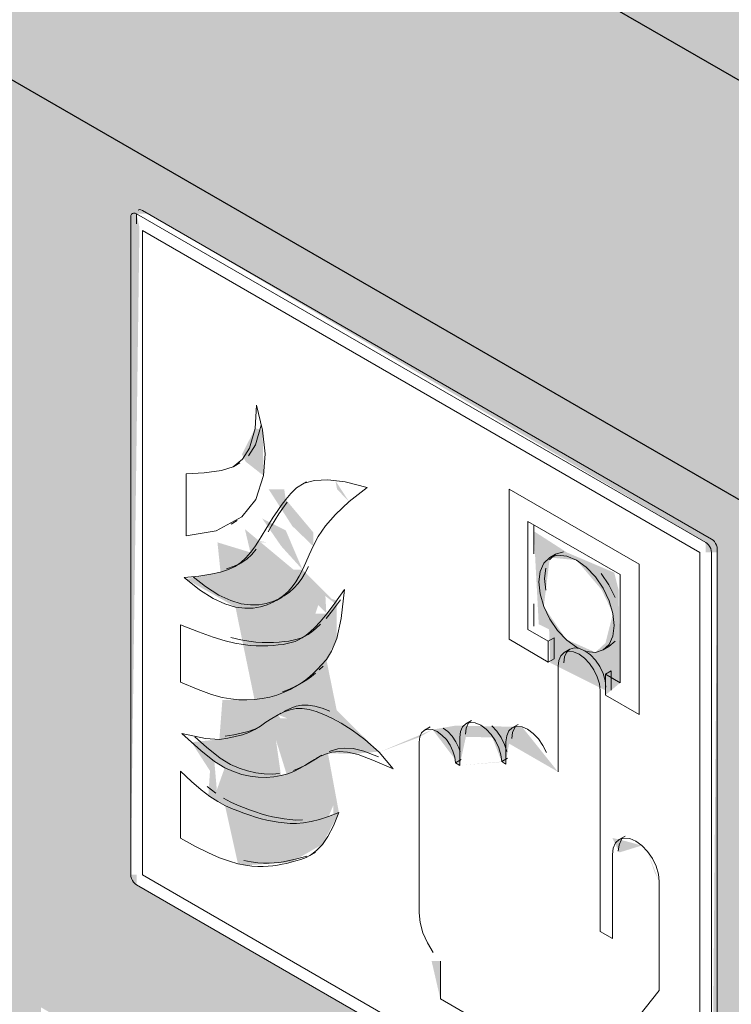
# Model space of a CAD drawing. Header units: millimetres. Extents: x 2807 to 348062, y -35711 to 43067.
# Tile 82 of 191: x 58555 to 58728, y -8283 to -8043. Entities that reach past the tile are written whole.
import ezdxf

# ---------------------------------------------------------------- set-up
doc = ezdxf.new("R2010")
doc.units = ezdxf.units.MM
for name, color, linetype, lineweight in [('A-WALL-PATT', 7, 'Continuous', 25), ('I-WALL', 7, 'Continuous', 18), ('Q-SPCQ', 7, 'Continuous', 13)]:
    doc.layers.add(name, color=color, linetype=linetype, lineweight=lineweight)

# ---------------------------------------------------------------- blocks, each defined once
blk = doc.blocks.new('NLRS_65_SE_WPB_pictogram handbrandmelder_saval - pictogram_saval_handbrandmelder-2354698-00 isometrie begane grond _plotview_')
at = {"layer": 'Q-SPCQ'}
for p, q in [((58581.66, -8091.36), (58581.66, -8251.5)), ((58721.66, -8170.56), (58583.07, -8090.54)), ((58583.07, -8092.99), (58583.07, -8090.54)), ((58584.49, -8089.73), (58723.08, -8169.74)), ((58584.49, -8251.5), (58584.49, -8094.63)), ((58584.49, -8094.63), (58720.25, -8173.01)), ((58720.25, -8173.01), (58584.49, -8094.63)), ((58584.49, -8094.63), (58584.49, -8251.5)), ((58612, -8146.83), (58613.39, -8141.98)), ((58613.39, -8141.98), (58612, -8146.83)), ((58610.31, -8149.51), (58612, -8146.83)), ((58612, -8146.83), (58610.31, -8149.51)), ((58606.8, -8152.05), (58608.21, -8151.23)), ((58595.18, -8153.89), (58595.18, -8168.99)), ((58595.18, -8168.99), (58595.18, -8153.89)), ((58624.47, -8155.8), (58623.06, -8156.62)), ((58673.78, -8157.63), (58673.78, -8194.17)), ((58705.42, -8175.9), (58673.78, -8157.63)), ((58673.78, -8194.17), (58673.78, -8157.63)), ((58673.78, -8157.63), (58705.42, -8175.9)), ((58606.12, -8166.09), (58607.54, -8165.27)), ((58678.38, -8191.75), (58678.38, -8165.44)), ((58678.38, -8165.44), (58700.87, -8178.42)), ((58700.87, -8178.42), (58678.38, -8165.44)), ((58678.38, -8165.44), (58678.38, -8191.75)), ((58679.8, -8166.25), (58679.8, -8173.38)), ((58679.8, -8173.38), (58679.8, -8166.25)), ((58685.12, -8173.43), (58683.7, -8174.24)), ((58720.25, -8173.01), (58720.25, -8329.89)), ((58720.25, -8329.89), (58720.25, -8173.01)), ((58723.08, -8333.15), (58723.08, -8173.01)), ((58724.49, -8172.19), (58724.49, -8332.34)), ((58606.99, -8176.46), (58608.4, -8175.64)), ((58705.42, -8212.45), (58705.42, -8175.9)), ((58705.42, -8175.9), (58705.42, -8212.45)), ((58682.43, -8179.38), (58682.74, -8176.81)), ((58682.74, -8176.81), (58682.43, -8179.38)), ((58682.72, -8182.22), (58682.43, -8179.38)), ((58682.43, -8179.38), (58682.72, -8182.22)), ((58700.87, -8178.42), (58700.87, -8204.73)), ((58700.87, -8204.73), (58700.87, -8178.42)), ((58617.13, -8184.69), (58618.54, -8183.87)), ((58679.8, -8185.53), (58679.8, -8190.93)), ((58679.8, -8190.93), (58679.8, -8185.53)), ((58593.76, -8190.62), (58593.76, -8204.57)), ((58593.76, -8204.57), (58593.76, -8190.62)), ((58683.34, -8194.61), (58678.38, -8191.75)), ((58678.38, -8191.75), (58683.34, -8194.61)), ((58623.1, -8193.98), (58624.52, -8193.16)), ((58673.78, -8194.17), (58683.34, -8199.7)), ((58683.34, -8199.7), (58673.78, -8194.17)), ((58683.34, -8194.61), (58684.76, -8193.79)), ((58683.34, -8194.61), (58684.76, -8193.79)), ((58683.34, -8199.7), (58683.34, -8194.61)), ((58683.34, -8194.61), (58683.34, -8199.7)), ((58684.76, -8193.79), (58684.76, -8198.88)), ((58684.76, -8198.88), (58684.76, -8193.79)), ((58699.58, -8194.59), (58698.11, -8195.94)), ((58698.11, -8195.94), (58699.58, -8194.59)), ((58688.61, -8196.58), (58687.2, -8197.4)), ((58696.7, -8196.76), (58698.11, -8195.94)), ((58683.34, -8199.7), (58684.76, -8198.88)), ((58683.34, -8199.7), (58684.76, -8198.88)), ((58628.49, -8200.67), (58627.56, -8201.6)), ((58627.56, -8201.6), (58628.49, -8200.67)), ((58685.7, -8200.72), (58685.7, -8226.44)), ((58685.7, -8226.44), (58685.7, -8200.72)), ((58697.26, -8202.64), (58698.68, -8201.83)), ((58697.26, -8202.64), (58698.68, -8201.83)), ((58698.68, -8206.55), (58698.68, -8201.83)), ((58698.68, -8201.83), (58698.68, -8206.55)), ((58700.87, -8204.73), (58697.26, -8202.64)), ((58697.26, -8202.64), (58697.26, -8207.73)), ((58697.26, -8207.73), (58697.26, -8202.64)), ((58697.26, -8202.64), (58700.87, -8204.73)), ((58621.75, -8205.69), (58623.16, -8204.87)), ((58695.96, -8265.32), (58695.96, -8206.65)), ((58695.96, -8206.65), (58695.96, -8265.32)), ((58697.26, -8207.73), (58705.42, -8212.45)), ((58705.42, -8212.45), (58697.26, -8207.73)), ((58618.18, -8212.18), (58616.77, -8213)), ((58664.67, -8213.93), (58663.26, -8214.75)), ((58611.89, -8216.15), (58613.3, -8215.34)), ((58654.6, -8215.51), (58653.19, -8216.33)), ((58675.99, -8214.89), (58674.57, -8215.7)), ((58661.76, -8218.05), (58661.76, -8224.88)), ((58661.76, -8224.88), (58661.76, -8218.05)), ((58673.03, -8219.12), (58673.03, -8224.56)), ((58673.03, -8224.56), (58673.03, -8219.12)), ((58651.9, -8219.18), (58651.9, -8260.75)), ((58651.9, -8260.75), (58651.9, -8219.18)), ((58628.19, -8222.4), (58626.78, -8223.22)), ((58660.71, -8224.27), (58662.12, -8223.45)), ((58660.71, -8224.27), (58662.12, -8223.45)), ((58671.98, -8223.95), (58673.39, -8223.13)), ((58671.98, -8223.95), (58673.39, -8223.13)), ((58673.03, -8224.56), (58671.98, -8223.95)), ((58671.98, -8223.95), (58673.03, -8224.56)), ((58593.76, -8226.25), (58593.76, -8242.58)), ((58593.76, -8242.58), (58593.76, -8226.25)), ((58623.36, -8225.33), (58624.77, -8224.51)), ((58661.76, -8224.88), (58660.71, -8224.27)), ((58660.71, -8224.27), (58661.76, -8224.88)), ((58600.24, -8230.02), (58602.37, -8231.62)), ((58602.37, -8231.62), (58600.24, -8230.02)), ((58702.04, -8242.09), (58700.63, -8242.91)), ((58625.23, -8246.83), (58626.65, -8246.01)), ((58698.96, -8246.59), (58698.96, -8267.06)), ((58698.96, -8267.06), (58698.96, -8246.59)), ((58720.25, -8329.89), (58584.49, -8251.5)), ((58584.49, -8251.5), (58720.25, -8329.89)), ((58583.07, -8253.95), (58721.66, -8333.97)), ((58710.33, -8279.69), (58710.33, -8253.15)), ((58710.33, -8253.15), (58710.33, -8279.69)), ((58698.96, -8267.06), (58695.96, -8265.32)), ((58695.96, -8265.32), (58698.96, -8267.06)), ((58657.05, -8272.52), (58657.05, -8281.71)), ((58657.05, -8281.71), (58657.05, -8272.52)), ((58657.05, -8281.71), (58697.24, -8304.92)), ((58697.24, -8304.92), (58657.05, -8281.71))]:
    blk.add_line(p, q, dxfattribs=at)
for points in [[(58583.49, -8089.63, 0), (58583.78, -8089.54, 0), (58584.12, -8089.57, 0), (58584.49, -8089.73, 0)], [(58583.07, -8090.54, 0), (58582.71, -8090.39, 0), (58582.36, -8090.36, 0), (58582.07, -8090.45, 0), (58581.85, -8090.65, 0), (58581.71, -8090.97, 0), (58581.66, -8091.36, 0)], [(58612.27, -8137.11, 0), (58611.97, -8142.8, 0), (58610.59, -8147.64, 0)], [(58610.59, -8147.64, 0), (58611.97, -8142.8, 0), (58612.27, -8137.11, 0)], [(58613.99, -8154.31, 0), (58614.36, -8149.02, 0), (58613.77, -8143.21, 0), (58612.27, -8137.11, 0)], [(58612.27, -8137.11, 0), (58613.77, -8143.21, 0), (58614.36, -8149.02, 0), (58613.99, -8154.31, 0)], [(58610.59, -8147.64, 0), (58608.9, -8150.32, 0), (58606.59, -8152.16, 0), (58603.77, -8153.09, 0)], [(58603.77, -8153.09, 0), (58606.59, -8152.16, 0), (58608.9, -8150.32, 0), (58610.59, -8147.64, 0)], [(58603.77, -8153.09, 0), (58599.52, -8153.6, 0), (58595.18, -8153.89, 0)], [(58595.18, -8153.89, 0), (58599.52, -8153.6, 0), (58603.77, -8153.09, 0)], [(58608.73, -8164.31, 0), (58612.1, -8160.14, 0), (58613.99, -8154.31, 0)], [(58613.99, -8154.31, 0), (58612.1, -8160.14, 0), (58608.73, -8164.31, 0)], [(58639.24, -8157.23, 0), (58633.87, -8155.84, 0), (58629.65, -8155.3, 0), (58626.39, -8155.47, 0), (58623.92, -8156.18, 0), (58622.05, -8157.3, 0), (58620.61, -8158.66, 0), (58619.4, -8160.12, 0), (58618.31, -8161.58, 0), (58617.3, -8163.03, 0), (58616.34, -8164.46, 0), (58615.44, -8165.9, 0), (58614.55, -8167.34, 0), (58613.67, -8168.78, 0), (58612.78, -8170.23, 0), (58611.84, -8171.65, 0), (58610.83, -8173.02, 0), (58609.72, -8174.29, 0), (58608.48, -8175.44, 0), (58607.07, -8176.41, 0), (58605.46, -8177.2, 0), (58603.53, -8177.83, 0), (58601.16, -8178.34, 0), (58598.25, -8178.76, 0), (58594.67, -8179.12, 0)], [(58594.67, -8179.12, 0), (58598.25, -8178.76, 0), (58601.16, -8178.34, 0), (58603.53, -8177.83, 0), (58605.46, -8177.2, 0), (58607.07, -8176.41, 0), (58608.48, -8175.44, 0), (58609.72, -8174.29, 0), (58610.83, -8173.02, 0), (58611.84, -8171.65, 0), (58612.78, -8170.23, 0), (58613.67, -8168.78, 0), (58614.55, -8167.34, 0), (58615.44, -8165.9, 0), (58616.34, -8164.46, 0), (58617.3, -8163.03, 0), (58618.31, -8161.58, 0), (58619.4, -8160.12, 0), (58620.61, -8158.66, 0), (58622.05, -8157.3, 0), (58623.92, -8156.18, 0), (58626.39, -8155.47, 0), (58629.65, -8155.3, 0), (58633.87, -8155.84, 0), (58639.24, -8157.23, 0)], [(58594.67, -8179.12, 0), (58598.42, -8182.14, 0), (58601.71, -8184.23, 0), (58604.61, -8185.56, 0), (58607.16, -8186.3, 0), (58609.43, -8186.62, 0), (58611.44, -8186.59, 0), (58613.23, -8186.29, 0), (58614.84, -8185.78, 0), (58616.31, -8185.13, 0), (58617.65, -8184.38, 0), (58618.87, -8183.51, 0), (58619.98, -8182.52, 0), (58620.98, -8181.4, 0), (58621.88, -8180.16, 0), (58622.71, -8178.77, 0), (58623.5, -8177.22, 0), (58624.3, -8175.5, 0), (58625.14, -8173.59, 0), (58626.09, -8171.48, 0), (58627.33, -8169.15, 0), (58629.06, -8166.57, 0), (58631.49, -8163.74, 0), (58634.81, -8160.63, 0), (58639.24, -8157.23, 0)], [(58639.24, -8157.23, 0), (58634.81, -8160.63, 0), (58631.49, -8163.74, 0), (58629.06, -8166.57, 0), (58627.33, -8169.15, 0), (58626.09, -8171.48, 0), (58625.14, -8173.59, 0), (58624.3, -8175.5, 0), (58623.5, -8177.22, 0), (58622.71, -8178.77, 0), (58621.88, -8180.16, 0), (58620.98, -8181.4, 0), (58619.98, -8182.52, 0), (58618.87, -8183.51, 0), (58617.65, -8184.38, 0), (58616.31, -8185.13, 0), (58614.84, -8185.78, 0), (58613.23, -8186.29, 0), (58611.44, -8186.59, 0), (58609.43, -8186.62, 0), (58607.16, -8186.3, 0), (58604.61, -8185.56, 0), (58601.71, -8184.23, 0), (58598.42, -8182.14, 0), (58594.67, -8179.12, 0)], [(58615.09, -8167.96, 0), (58615.97, -8166.52, 0), (58616.85, -8165.08, 0), (58617.76, -8163.65, 0), (58618.71, -8162.21, 0), (58619.72, -8160.76, 0)], [(58619.72, -8160.76, 0), (58618.71, -8162.21, 0), (58617.76, -8163.65, 0), (58616.85, -8165.08, 0), (58615.97, -8166.52, 0), (58615.09, -8167.96, 0)], [(58595.18, -8168.99, 0), (58602.49, -8167.75, 0), (58608.73, -8164.31, 0)], [(58608.73, -8164.31, 0), (58602.49, -8167.75, 0), (58595.18, -8168.99, 0)], [(58723.08, -8173.01, 0), (58723.03, -8172.56, 0), (58722.89, -8172.08, 0), (58722.66, -8171.62, 0), (58722.37, -8171.19, 0), (58722.03, -8170.83, 0), (58721.66, -8170.56, 0)], [(58723.08, -8169.74, 0), (58723.44, -8170.01, 0), (58723.78, -8170.37, 0), (58724.08, -8170.8, 0), (58724.3, -8171.27, 0), (58724.44, -8171.74, 0), (58724.49, -8172.19, 0)], [(58604.94, -8177.01, 0), (58606.87, -8176.38, 0), (58608.49, -8175.59, 0), (58609.89, -8174.62, 0), (58611.13, -8173.48, 0), (58612.24, -8172.21, 0)], [(58612.24, -8172.21, 0), (58611.13, -8173.48, 0), (58609.89, -8174.62, 0), (58608.49, -8175.59, 0), (58606.87, -8176.38, 0), (58604.94, -8177.01, 0)], [(58683.66, -8174.78, 0), (58685.12, -8173.43, 0), (58687.02, -8172.84, 0)], [(58687.02, -8172.84, 0), (58685.12, -8173.43, 0), (58683.66, -8174.78, 0)], [(58699.39, -8190.81, 0), (58699.08, -8187.88, 0), (58698.16, -8184.79, 0), (58696.7, -8181.75, 0), (58694.8, -8178.96, 0), (58692.58, -8176.62, 0), (58690.2, -8174.89, 0), (58687.82, -8173.88, 0), (58685.61, -8173.66, 0), (58683.7, -8174.24, 0), (58682.24, -8175.6, 0), (58681.32, -8177.63, 0), (58681.01, -8180.19, 0)], [(58681.01, -8180.19, 0), (58681.32, -8177.63, 0), (58682.24, -8175.6, 0), (58683.7, -8174.24, 0), (58685.61, -8173.66, 0), (58687.82, -8173.88, 0), (58690.2, -8174.89, 0), (58692.58, -8176.62, 0), (58694.8, -8178.96, 0), (58696.7, -8181.75, 0), (58698.16, -8184.79, 0), (58699.08, -8187.88, 0), (58699.39, -8190.81, 0)], [(58624.92, -8176.4, 0), (58624.12, -8177.95, 0), (58623.29, -8179.34, 0), (58622.39, -8180.59, 0), (58621.39, -8181.7, 0), (58620.29, -8182.69, 0), (58619.06, -8183.56, 0), (58617.72, -8184.31, 0), (58616.25, -8184.96, 0), (58614.64, -8185.47, 0), (58612.85, -8185.77, 0), (58610.84, -8185.8, 0), (58608.58, -8185.49, 0), (58606.02, -8184.74, 0), (58603.13, -8183.41, 0), (58599.83, -8181.32, 0), (58596.86, -8178.98, 0)], [(58596.86, -8178.98, 0), (58599.83, -8181.32, 0), (58603.13, -8183.41, 0), (58606.02, -8184.74, 0), (58608.58, -8185.49, 0), (58610.84, -8185.8, 0), (58612.85, -8185.77, 0), (58614.64, -8185.47, 0), (58616.25, -8184.96, 0), (58617.72, -8184.31, 0), (58619.06, -8183.56, 0), (58620.29, -8182.69, 0), (58621.39, -8181.7, 0), (58622.39, -8180.59, 0), (58623.29, -8179.34, 0), (58624.12, -8177.95, 0), (58624.92, -8176.4, 0)], [(58696.21, -8178.15, 0), (58698.11, -8180.93, 0), (58699.58, -8183.97, 0)], [(58699.58, -8183.97, 0), (58698.11, -8180.93, 0), (58696.21, -8178.15, 0)], [(58681.01, -8180.19, 0), (58681.32, -8183.12, 0), (58682.24, -8186.21, 0), (58683.7, -8189.25, 0), (58685.61, -8192.04, 0), (58687.82, -8194.38, 0), (58690.2, -8196.11, 0), (58692.58, -8197.13, 0), (58694.8, -8197.34, 0), (58696.7, -8196.76, 0), (58698.16, -8195.4, 0), (58699.08, -8193.37, 0), (58699.39, -8190.81, 0)], [(58699.39, -8190.81, 0), (58699.08, -8193.37, 0), (58698.16, -8195.4, 0), (58696.7, -8196.76, 0), (58694.8, -8197.34, 0), (58692.58, -8197.13, 0), (58690.2, -8196.11, 0), (58687.82, -8194.38, 0), (58685.61, -8192.04, 0), (58683.7, -8189.25, 0), (58682.24, -8186.21, 0), (58681.32, -8183.12, 0), (58681.01, -8180.19, 0)], [(58593.76, -8204.57, 0), (58598.06, -8206.37, 0), (58601.34, -8207.57, 0), (58603.89, -8208.3, 0), (58606.01, -8208.7, 0), (58607.96, -8208.89, 0), (58609.89, -8208.93, 0), (58611.8, -8208.84, 0), (58613.67, -8208.61, 0), (58615.49, -8208.24, 0), (58617.23, -8207.74, 0), (58618.89, -8207.11, 0), (58620.44, -8206.39, 0), (58621.87, -8205.61, 0), (58623.15, -8204.82, 0), (58624.27, -8204.03, 0), (58625.24, -8203.24, 0), (58626.15, -8202.41, 0), (58627.08, -8201.48, 0), (58628.11, -8200.41, 0), (58629.29, -8199.07, 0), (58630.57, -8197.09, 0), (58631.81, -8193.93, 0), (58632.91, -8189.1, 0), (58633.74, -8182.07, 0)], [(58633.74, -8182.07, 0), (58631.35, -8185.39, 0), (58629.4, -8187.95, 0), (58627.79, -8189.88, 0), (58626.47, -8191.31, 0), (58625.35, -8192.36, 0), (58624.36, -8193.15, 0), (58623.44, -8193.77, 0), (58622.55, -8194.27, 0), (58621.67, -8194.67, 0), (58620.76, -8194.97, 0), (58619.79, -8195.21, 0), (58618.74, -8195.4, 0), (58617.59, -8195.55, 0), (58616.36, -8195.66, 0), (58615.05, -8195.72, 0), (58613.67, -8195.75, 0), (58612.23, -8195.73, 0), (58610.71, -8195.66, 0), (58609.03, -8195.47, 0), (58607.04, -8195.11, 0), (58604.65, -8194.51, 0), (58601.72, -8193.61, 0), (58598.13, -8192.33, 0), (58593.76, -8190.62, 0)], [(58593.76, -8190.62, 0), (58598.13, -8192.33, 0), (58601.72, -8193.61, 0), (58604.65, -8194.51, 0), (58607.04, -8195.11, 0), (58609.03, -8195.47, 0), (58610.71, -8195.66, 0), (58612.23, -8195.73, 0), (58613.67, -8195.75, 0), (58615.05, -8195.72, 0), (58616.36, -8195.66, 0), (58617.59, -8195.55, 0), (58618.74, -8195.4, 0), (58619.79, -8195.21, 0), (58620.76, -8194.97, 0), (58621.67, -8194.67, 0), (58622.55, -8194.27, 0), (58623.44, -8193.77, 0), (58624.36, -8193.15, 0), (58625.35, -8192.36, 0), (58626.47, -8191.31, 0), (58627.79, -8189.88, 0), (58629.4, -8187.95, 0), (58631.35, -8185.39, 0), (58633.74, -8182.07, 0)], [(58633.74, -8182.07, 0), (58632.91, -8189.1, 0), (58631.81, -8193.93, 0), (58630.57, -8197.09, 0), (58629.29, -8199.07, 0), (58628.11, -8200.41, 0), (58627.08, -8201.48, 0), (58626.15, -8202.41, 0), (58625.24, -8203.24, 0), (58624.27, -8204.03, 0), (58623.15, -8204.82, 0), (58621.87, -8205.61, 0), (58620.44, -8206.39, 0), (58618.89, -8207.11, 0), (58617.23, -8207.74, 0), (58615.49, -8208.24, 0), (58613.67, -8208.61, 0), (58611.8, -8208.84, 0), (58609.89, -8208.93, 0), (58607.96, -8208.89, 0), (58606.01, -8208.7, 0), (58603.89, -8208.3, 0), (58601.34, -8207.57, 0), (58598.06, -8206.37, 0), (58593.76, -8204.57, 0)], [(58629.21, -8189.07, 0), (58630.81, -8187.13, 0), (58632.77, -8184.57, 0)], [(58632.77, -8184.57, 0), (58630.81, -8187.13, 0), (58629.21, -8189.07, 0)], [(58606.06, -8193.7, 0), (58608.46, -8194.3, 0), (58610.44, -8194.65, 0), (58612.13, -8194.84, 0), (58613.64, -8194.91, 0), (58615.08, -8194.93, 0), (58616.46, -8194.91, 0), (58617.77, -8194.84, 0), (58619.01, -8194.73, 0), (58620.15, -8194.58, 0), (58621.21, -8194.39, 0), (58622.17, -8194.15, 0), (58623.08, -8193.85, 0), (58623.97, -8193.46, 0), (58624.86, -8192.96, 0), (58625.78, -8192.33, 0), (58626.77, -8191.54, 0), (58627.88, -8190.49, 0)], [(58627.88, -8190.49, 0), (58626.77, -8191.54, 0), (58625.78, -8192.33, 0), (58624.86, -8192.96, 0), (58623.97, -8193.46, 0), (58623.08, -8193.85, 0), (58622.17, -8194.15, 0), (58621.21, -8194.39, 0), (58620.15, -8194.58, 0), (58619.01, -8194.73, 0), (58617.77, -8194.84, 0), (58616.46, -8194.91, 0), (58615.08, -8194.93, 0), (58613.64, -8194.91, 0), (58612.13, -8194.84, 0), (58610.44, -8194.65, 0), (58608.46, -8194.3, 0), (58606.06, -8193.7, 0)], [(58695.96, -8206.65, 0), (58695.79, -8205.01, 0), (58695.27, -8203.29, 0), (58694.46, -8201.59, 0), (58693.39, -8200.03, 0), (58692.16, -8198.73, 0), (58690.83, -8197.76, 0), (58689.5, -8197.19, 0), (58688.26, -8197.07, 0), (58687.2, -8197.4, 0), (58686.38, -8198.16, 0), (58685.87, -8199.29, 0), (58685.7, -8200.72, 0)], [(58685.7, -8200.72, 0), (58685.87, -8199.29, 0), (58686.38, -8198.16, 0), (58687.2, -8197.4, 0), (58688.26, -8197.07, 0), (58689.5, -8197.19, 0), (58690.83, -8197.76, 0), (58692.16, -8198.73, 0), (58693.39, -8200.03, 0), (58694.46, -8201.59, 0), (58695.27, -8203.29, 0), (58695.79, -8205.01, 0), (58695.96, -8206.65, 0)], [(58687.11, -8199.91, 0), (58687.28, -8198.47, 0), (58687.8, -8197.34, 0), (58688.61, -8196.58, 0), (58689.68, -8196.25, 0), (58690.91, -8196.38, 0)], [(58690.91, -8196.38, 0), (58689.68, -8196.25, 0), (58688.61, -8196.58, 0), (58687.8, -8197.34, 0), (58687.28, -8198.47, 0), (58687.11, -8199.91, 0)], [(58692.24, -8196.94, 0), (58693.57, -8197.91, 0), (58694.81, -8199.22, 0), (58695.87, -8200.77, 0), (58696.69, -8202.47, 0), (58697.2, -8204.2, 0), (58697.37, -8205.83, 0)], [(58697.37, -8205.83, 0), (58697.2, -8204.2, 0), (58696.69, -8202.47, 0), (58695.87, -8200.77, 0), (58694.81, -8199.22, 0), (58693.57, -8197.91, 0), (58692.24, -8196.94, 0)], [(58626.65, -8202.42, 0), (58625.68, -8203.21, 0), (58624.57, -8204, 0), (58623.29, -8204.8, 0), (58621.86, -8205.57, 0), (58620.31, -8206.29, 0), (58618.65, -8206.92, 0)], [(58618.65, -8206.92, 0), (58620.31, -8206.29, 0), (58621.86, -8205.57, 0), (58623.29, -8204.8, 0), (58624.57, -8204, 0), (58625.68, -8203.21, 0), (58626.65, -8202.42, 0)], [(58645.56, -8225.72, 0), (58642.14, -8221.67, 0), (58638.7, -8218.6, 0), (58635.54, -8216.31, 0), (58632.88, -8214.61, 0), (58630.65, -8213.36, 0), (58628.69, -8212.45, 0), (58626.84, -8211.75, 0), (58625.07, -8211.25, 0), (58623.43, -8210.99, 0), (58621.93, -8211.01, 0), (58620.51, -8211.3, 0), (58619.06, -8211.82, 0), (58617.55, -8212.56, 0), (58616.03, -8213.43, 0), (58614.59, -8214.37, 0), (58613.24, -8215.29, 0), (58611.9, -8216.15, 0), (58610.45, -8216.87, 0), (58608.84, -8217.42, 0), (58607.11, -8217.87, 0), (58605.34, -8218.27, 0), (58603.24, -8218.54, 0), (58599.83, -8218.28, 0), (58594.11, -8217.1, 0)], [(58594.11, -8217.1, 0), (58599.83, -8218.28, 0), (58603.24, -8218.54, 0), (58605.34, -8218.27, 0), (58607.11, -8217.87, 0), (58608.84, -8217.42, 0), (58610.45, -8216.87, 0), (58611.9, -8216.15, 0), (58613.24, -8215.29, 0), (58614.59, -8214.37, 0), (58616.03, -8213.43, 0), (58617.55, -8212.56, 0), (58619.06, -8211.82, 0), (58620.51, -8211.3, 0), (58621.93, -8211.01, 0), (58623.43, -8210.99, 0), (58625.07, -8211.25, 0), (58626.84, -8211.75, 0), (58628.69, -8212.45, 0), (58630.65, -8213.36, 0), (58632.88, -8214.61, 0), (58635.54, -8216.31, 0), (58638.7, -8218.6, 0), (58642.14, -8221.67, 0), (58645.56, -8225.72, 0)], [(58618.96, -8211.74, 0), (58620.48, -8211.01, 0), (58621.92, -8210.48, 0), (58623.34, -8210.19, 0), (58624.84, -8210.18, 0), (58626.49, -8210.43, 0), (58628.26, -8210.93, 0), (58630.11, -8211.63, 0)], [(58630.11, -8211.63, 0), (58628.26, -8210.93, 0), (58626.49, -8210.43, 0), (58624.84, -8210.18, 0), (58623.34, -8210.19, 0), (58621.92, -8210.48, 0), (58620.48, -8211.01, 0), (58618.96, -8211.74, 0)], [(58604.65, -8217.72, 0), (58606.76, -8217.45, 0), (58608.53, -8217.05, 0), (58610.25, -8216.61, 0), (58611.86, -8216.05, 0), (58613.3, -8215.34, 0)], [(58613.3, -8215.34, 0), (58611.86, -8216.05, 0), (58610.25, -8216.61, 0), (58608.53, -8217.05, 0), (58606.76, -8217.45, 0), (58604.65, -8217.72, 0)], [(58660.71, -8224.27, 0), (58660.56, -8222.87, 0), (58660.12, -8221.38, 0), (58659.42, -8219.93, 0), (58658.51, -8218.59, 0), (58657.44, -8217.47, 0), (58656.3, -8216.64, 0), (58655.16, -8216.15, 0), (58654.1, -8216.05, 0), (58653.19, -8216.33, 0), (58652.49, -8216.98, 0), (58652.05, -8217.95, 0), (58651.9, -8219.18, 0)], [(58651.9, -8219.18, 0), (58652.05, -8217.95, 0), (58652.49, -8216.98, 0), (58653.19, -8216.33, 0), (58654.1, -8216.05, 0), (58655.16, -8216.15, 0), (58656.3, -8216.64, 0), (58657.44, -8217.47, 0), (58658.51, -8218.59, 0), (58659.42, -8219.93, 0), (58660.12, -8221.38, 0), (58660.56, -8222.87, 0), (58660.71, -8224.27, 0)], [(58657.72, -8215.82, 0), (58658.86, -8216.65, 0), (58659.92, -8217.77, 0), (58660.83, -8219.11, 0), (58661.53, -8220.57, 0), (58661.85, -8221.53, 0)], [(58661.85, -8221.53, 0), (58661.53, -8220.57, 0), (58660.83, -8219.11, 0), (58659.92, -8217.77, 0), (58658.86, -8216.65, 0), (58657.72, -8215.82, 0)], [(58671.98, -8223.95, 0), (58671.8, -8222.32, 0), (58671.29, -8220.61, 0), (58670.48, -8218.92, 0), (58669.42, -8217.37, 0), (58668.19, -8216.07, 0), (58666.87, -8215.1, 0), (58665.55, -8214.54, 0), (58664.31, -8214.42, 0), (58663.26, -8214.75, 0), (58662.44, -8215.5, 0), (58661.93, -8216.63, 0), (58661.76, -8218.05, 0)], [(58661.76, -8218.05, 0), (58661.93, -8216.63, 0), (58662.44, -8215.5, 0), (58663.26, -8214.75, 0), (58664.31, -8214.42, 0), (58665.55, -8214.54, 0), (58666.87, -8215.1, 0), (58668.19, -8216.07, 0), (58669.42, -8217.37, 0), (58670.48, -8218.92, 0), (58671.29, -8220.61, 0), (58671.8, -8222.32, 0), (58671.98, -8223.95, 0)], [(58663.17, -8217.24, 0), (58663.35, -8215.81, 0), (58663.86, -8214.68, 0)], [(58663.86, -8214.68, 0), (58663.35, -8215.81, 0), (58663.17, -8217.24, 0)], [(58669.6, -8215.25, 0), (58670.84, -8216.55, 0), (58671.89, -8218.1, 0), (58672.71, -8219.79, 0), (58673.22, -8221.51, 0)], [(58673.22, -8221.51, 0), (58672.71, -8219.79, 0), (58671.89, -8218.1, 0), (58670.84, -8216.55, 0), (58669.6, -8215.25, 0)], [(58682.88, -8221.76, 0), (58682.04, -8220.02, 0), (58680.95, -8218.42, 0), (58679.68, -8217.07, 0), (58678.31, -8216.07, 0), (58676.94, -8215.49, 0), (58675.67, -8215.37, 0), (58674.57, -8215.7, 0), (58673.73, -8216.48, 0), (58673.21, -8217.65, 0), (58673.03, -8219.12, 0)], [(58673.03, -8219.12, 0), (58673.21, -8217.65, 0), (58673.73, -8216.48, 0), (58674.57, -8215.7, 0), (58675.67, -8215.37, 0), (58676.94, -8215.49, 0), (58678.31, -8216.07, 0), (58679.68, -8217.07, 0), (58680.95, -8218.42, 0), (58682.04, -8220.02, 0), (58682.88, -8221.76, 0)], [(58674.44, -8218.31, 0), (58674.62, -8216.83, 0), (58675.15, -8215.67, 0)], [(58675.15, -8215.67, 0), (58674.62, -8216.83, 0), (58674.44, -8218.31, 0)], [(58594.11, -8217.1, 0), (58598.69, -8221.25, 0), (58602.02, -8223.89, 0), (58604.54, -8225.46, 0), (58606.66, -8226.39, 0), (58608.71, -8227.05, 0), (58610.74, -8227.5, 0), (58612.72, -8227.75, 0), (58614.65, -8227.81, 0), (58616.5, -8227.67, 0), (58618.25, -8227.35, 0), (58619.89, -8226.89, 0), (58621.4, -8226.32, 0), (58622.77, -8225.65, 0), (58624.02, -8224.93, 0), (58625.21, -8224.18, 0), (58626.4, -8223.44, 0), (58627.67, -8222.73, 0), (58629.07, -8222.11, 0), (58630.63, -8221.66, 0), (58632.41, -8221.46, 0), (58634.45, -8221.61, 0), (58637.04, -8222.25, 0), (58640.6, -8223.56, 0), (58645.56, -8225.72, 0)], [(58645.56, -8225.72, 0), (58640.6, -8223.56, 0), (58637.04, -8222.25, 0), (58634.45, -8221.61, 0), (58632.41, -8221.46, 0), (58630.63, -8221.66, 0), (58629.07, -8222.11, 0), (58627.67, -8222.73, 0), (58626.4, -8223.44, 0), (58625.21, -8224.18, 0), (58624.02, -8224.93, 0), (58622.77, -8225.65, 0), (58621.4, -8226.32, 0), (58619.89, -8226.89, 0), (58618.25, -8227.35, 0), (58616.5, -8227.67, 0), (58614.65, -8227.81, 0), (58612.72, -8227.75, 0), (58610.74, -8227.5, 0), (58608.71, -8227.05, 0), (58606.66, -8226.39, 0), (58604.54, -8225.46, 0), (58602.02, -8223.89, 0), (58598.69, -8221.25, 0), (58594.11, -8217.1, 0)], [(58617.91, -8226.85, 0), (58616.07, -8226.99, 0), (58614.14, -8226.94, 0), (58612.15, -8226.69, 0), (58610.12, -8226.23, 0), (58608.07, -8225.57, 0), (58605.96, -8224.64, 0), (58603.44, -8223.07, 0), (58600.1, -8220.43, 0), (58597.25, -8217.89, 0)], [(58597.25, -8217.89, 0), (58600.1, -8220.43, 0), (58603.44, -8223.07, 0), (58605.96, -8224.64, 0), (58608.07, -8225.57, 0), (58610.12, -8226.23, 0), (58612.15, -8226.69, 0), (58614.14, -8226.94, 0), (58616.07, -8226.99, 0), (58617.91, -8226.85, 0)], [(58642.01, -8222.75, 0), (58638.45, -8221.43, 0), (58635.86, -8220.79, 0), (58633.82, -8220.64, 0), (58632.05, -8220.84, 0), (58630.48, -8221.29, 0), (58629.94, -8221.51, 0)], [(58629.94, -8221.51, 0), (58630.48, -8221.29, 0), (58632.05, -8220.84, 0), (58633.82, -8220.64, 0), (58635.86, -8220.79, 0), (58638.45, -8221.43, 0), (58642.01, -8222.75, 0)], [(58627.81, -8222.62, 0), (58626.62, -8223.37, 0), (58625.43, -8224.12, 0), (58624.19, -8224.84, 0), (58622.82, -8225.5, 0), (58621.3, -8226.08, 0)], [(58621.3, -8226.08, 0), (58622.82, -8225.5, 0), (58624.19, -8224.84, 0), (58625.43, -8224.12, 0), (58626.62, -8223.37, 0), (58627.81, -8222.62, 0)], [(58632.35, -8236.33, 0), (58629.84, -8237.31, 0), (58627.6, -8238.04, 0), (58625.57, -8238.54, 0), (58623.74, -8238.84, 0), (58622.05, -8238.98, 0), (58620.49, -8238.98, 0), (58619.01, -8238.88, 0), (58617.59, -8238.7, 0), (58616.19, -8238.47, 0), (58614.8, -8238.19, 0), (58613.42, -8237.85, 0), (58612.03, -8237.46, 0), (58610.63, -8237.02, 0), (58609.2, -8236.52, 0), (58607.73, -8235.97, 0), (58606.21, -8235.36, 0), (58604.61, -8234.61, 0), (58602.87, -8233.67, 0), (58600.96, -8232.43, 0), (58598.83, -8230.84, 0), (58596.44, -8228.8, 0), (58593.76, -8226.25, 0)], [(58593.76, -8226.25, 0), (58596.44, -8228.8, 0), (58598.83, -8230.84, 0), (58600.96, -8232.43, 0), (58602.87, -8233.67, 0), (58604.61, -8234.61, 0), (58606.21, -8235.36, 0), (58607.73, -8235.97, 0), (58609.2, -8236.52, 0), (58610.63, -8237.02, 0), (58612.03, -8237.46, 0), (58613.42, -8237.85, 0), (58614.8, -8238.19, 0), (58616.19, -8238.47, 0), (58617.59, -8238.7, 0), (58619.01, -8238.88, 0), (58620.49, -8238.98, 0), (58622.05, -8238.98, 0), (58623.74, -8238.84, 0), (58625.57, -8238.54, 0), (58627.6, -8238.04, 0), (58629.84, -8237.31, 0), (58632.35, -8236.33, 0)], [(58604.28, -8232.85, 0), (58606.02, -8233.8, 0), (58607.63, -8234.54, 0), (58609.15, -8235.15, 0), (58610.61, -8235.7, 0), (58612.04, -8236.2, 0), (58613.45, -8236.64, 0), (58614.83, -8237.04, 0), (58616.21, -8237.37, 0), (58617.6, -8237.66, 0), (58619, -8237.89, 0), (58620.43, -8238.06, 0), (58621.9, -8238.17, 0), (58623.47, -8238.16, 0)], [(58623.47, -8238.16, 0), (58621.9, -8238.17, 0), (58620.43, -8238.06, 0), (58619, -8237.89, 0), (58617.6, -8237.66, 0), (58616.21, -8237.37, 0), (58614.83, -8237.04, 0), (58613.45, -8236.64, 0), (58612.04, -8236.2, 0), (58610.61, -8235.7, 0), (58609.15, -8235.15, 0), (58607.63, -8234.54, 0), (58606.02, -8233.8, 0), (58604.28, -8232.85, 0)], [(58593.76, -8242.58, 0), (58597.39, -8244.58, 0), (58600.56, -8246.16, 0), (58603.31, -8247.36, 0), (58605.7, -8248.23, 0), (58607.77, -8248.83, 0), (58609.57, -8249.2, 0), (58611.17, -8249.4, 0), (58612.6, -8249.47, 0), (58613.91, -8249.48, 0), (58615.14, -8249.43, 0), (58616.3, -8249.32, 0), (58617.42, -8249.16, 0), (58618.52, -8248.96, 0), (58619.61, -8248.72, 0), (58620.72, -8248.44, 0), (58621.88, -8248.13, 0), (58623.09, -8247.77, 0), (58624.35, -8247.28, 0), (58625.65, -8246.57, 0), (58626.98, -8245.55, 0), (58628.33, -8244.1, 0), (58629.68, -8242.15, 0), (58631.02, -8239.59, 0), (58632.35, -8236.33, 0)], [(58632.35, -8236.33, 0), (58631.02, -8239.59, 0), (58629.68, -8242.15, 0), (58628.33, -8244.1, 0), (58626.98, -8245.55, 0), (58625.65, -8246.57, 0), (58624.35, -8247.28, 0), (58623.09, -8247.77, 0), (58621.88, -8248.13, 0), (58620.72, -8248.44, 0), (58619.61, -8248.72, 0), (58618.52, -8248.96, 0), (58617.42, -8249.16, 0), (58616.3, -8249.32, 0), (58615.14, -8249.43, 0), (58613.91, -8249.48, 0), (58612.6, -8249.47, 0), (58611.17, -8249.4, 0), (58609.57, -8249.2, 0), (58607.77, -8248.83, 0), (58605.7, -8248.23, 0), (58603.31, -8247.36, 0), (58600.56, -8246.16, 0), (58597.39, -8244.58, 0), (58593.76, -8242.58, 0)], [(58710.33, -8253.15, 0), (58710.14, -8251.34, 0), (58709.57, -8249.43, 0), (58708.67, -8247.55, 0), (58707.49, -8245.83, 0), (58706.12, -8244.38, 0), (58704.65, -8243.31, 0), (58703.18, -8242.68, 0), (58701.81, -8242.55, 0), (58700.63, -8242.91, 0), (58699.73, -8243.75, 0), (58699.16, -8245, 0), (58698.96, -8246.59, 0)], [(58698.96, -8246.59, 0), (58699.16, -8245, 0), (58699.73, -8243.75, 0), (58700.63, -8242.91, 0), (58701.81, -8242.55, 0), (58703.18, -8242.68, 0), (58704.65, -8243.31, 0), (58706.12, -8244.38, 0), (58707.49, -8245.83, 0), (58708.67, -8247.55, 0), (58709.57, -8249.43, 0), (58710.14, -8251.34, 0), (58710.33, -8253.15, 0)], [(58700.38, -8245.77, 0), (58700.57, -8244.19, 0), (58701.14, -8242.93, 0)], [(58701.14, -8242.93, 0), (58700.57, -8244.19, 0), (58700.38, -8245.77, 0)], [(58624.5, -8246.95, 0), (58623.29, -8247.31, 0), (58622.14, -8247.62, 0), (58621.02, -8247.9, 0), (58619.93, -8248.14, 0), (58618.83, -8248.35, 0), (58617.72, -8248.5, 0), (58616.56, -8248.61, 0), (58615.33, -8248.66, 0), (58614.01, -8248.66, 0), (58612.58, -8248.58, 0), (58610.99, -8248.38, 0), (58609.18, -8248.01, 0)], [(58609.18, -8248.01, 0), (58610.99, -8248.38, 0), (58612.58, -8248.58, 0), (58614.01, -8248.66, 0), (58615.33, -8248.66, 0), (58616.56, -8248.61, 0), (58617.72, -8248.5, 0), (58618.83, -8248.35, 0), (58619.93, -8248.14, 0), (58621.02, -8247.9, 0), (58622.14, -8247.62, 0), (58623.29, -8247.31, 0), (58624.5, -8246.95, 0)], [(58581.66, -8251.5, 0), (58581.71, -8251.95, 0), (58581.85, -8252.43, 0), (58582.07, -8252.9, 0), (58582.36, -8253.33, 0), (58582.71, -8253.69, 0), (58583.07, -8253.95, 0)], [(58651.9, -8260.75, 0), (58652.13, -8263.12, 0), (58652.81, -8265.62, 0), (58653.9, -8268.11, 0), (58655.34, -8270.46, 0)], [(58655.34, -8270.46, 0), (58653.9, -8268.11, 0), (58652.81, -8265.62, 0), (58652.13, -8263.12, 0), (58651.9, -8260.75, 0)], [(58697.24, -8304.92, 0), (58701.96, -8290.27, 0), (58710.33, -8279.69, 0)], [(58710.33, -8279.69, 0), (58701.96, -8290.27, 0), (58697.24, -8304.92, 0)]]:
    blk.add_polyline3d(points, dxfattribs=at)

msp = doc.modelspace()

# ---------------------------------------------------------------- hatches: boundary and pattern name
at = {"layer": 'A-WALL-PATT', "true_color": 0xf0f0f0}
h = msp.add_hatch(color=7, dxfattribs=at)
h.paths.add_polyline_path([(59119.17, -8282.88), (59119.17, -7623.56), (58548.18, -7953.22), (58906.44, -8160.06), (58970.53, -8124.93), (58981.16, -8131.07), (58981.16, -8203.2), (59082.61, -8261.78)])
h.paths.add_polyline_path([(59691.93, -7942), (59691.93, -7292.88), (59129.78, -7617.44), (59488.03, -7824.28), (59534.6, -7797.4), (59546.85, -7804.47), (59546.85, -7858.23), (59580.5, -7877.66)])
h.paths.add_polyline_path([(60273.52, -7616.42), (60273.52, -6957.1), (59702.54, -7286.76), (60060.79, -7493.6), (60100.28, -7470.8), (60112.53, -7477.87), (60112.53, -7523.47), (60130.43, -7533.8)])
h.paths.add_polyline_path([(60365.45, -6908.11), (60365.45, -6904.03), (60361.91, -6906.07)])
at = {"layer": 'A-WALL-PATT', "lineweight": 18, "true_color": 0xafafaf}
h = msp.add_hatch(color=253, dxfattribs=at)
h.paths.add_polyline_path([(60386.66, -9116.73), (60475.05, -9065.7), (60360.15, -8999.36), (60271.76, -9050.39), (60307.85, -9071.23)])
h.paths.add_polyline_path([(59540.61, -8628.26), (59629, -8577.23), (57841.08, -7544.98), (57752.69, -7596.01), (59431.7, -8565.39)])
at = {"layer": 'A-WALL-PATT', "true_color": 0xf0f0f0}
h = msp.add_hatch(color=7, dxfattribs=at)
h.paths.add_polyline_path([(60386.66, -10338.74), (60386.66, -9116.73), (60271.76, -9050.39), (60271.76, -10272.4), (60307.85, -10293.24)])
h.paths.add_polyline_path([(59540.61, -9850.27), (59540.61, -8628.26), (57841.08, -7647.04), (57841.08, -8869.05), (59416.31, -9778.5)])
h.paths.add_polyline_path([(59077.45, -9355.47), (58557.73, -9055.41), (58559.85, -8283.82), (59078.51, -8583.27), (59078.51, -9354.86)])
h.paths.add_polyline_path([(58653.19, -8447.94), (58653.19, -8375.68), (58590.61, -8340.77), (58591.67, -8412.42), (58636.21, -8438.13)])
h.paths.add_polyline_path([(58886.77, -8429.29), (58748.18, -8349.28), (58747.65, -8346.83), (58746.77, -8346.83), (58748.89, -8189.14), (58748.18, -8185.87), (58751.01, -8185.87), (58886.77, -8265.89), (58886.77, -8268.34), (58889.6, -8268.34), (58888.18, -8428.48), (58886.49, -8428.48)])
h.paths.add_polyline_path([(58885.2, -8423.49), (58879.17, -8357.01), (58873.16, -8353.54), (58873.26, -8376.66), (58879.17, -8358.95), (58885.2, -8423.49)])
h.paths.add_polyline_path([(58797.99, -8309.93), (58795.4, -8307.49), (58797.11, -8307.94)])
h.paths.add_polyline_path([(58799.92, -8255.96), (58796.6, -8250.86), (58796.63, -8252.56), (58798.98, -8254.99)])
h.paths.add_polyline_path([(58798.85, -8277.4), (58807.2, -8284.46), (58815.16, -8290.63), (58820.03, -8290.59), (58826.21, -8283.76), (58814.91, -8265.89), (58812.42, -8264.35), (58802.05, -8258.07), (58801.06, -8259.07), (58802.35, -8268.34), (58802.4, -8274.2)])
h.paths.add_polyline_path([(58794.51, -8283.28), (58791.73, -8283.28), (58792.44, -8281.14)])
h.paths.add_polyline_path([(58796.46, -8280.71), (58794.51, -8283.28), (58792.44, -8277.63), (58795.68, -8280.11)])
h.paths.add_polyline_path([(58767.13, -8319.21), (58769.65, -8320.78), (58767.73, -8326.16)])
h.paths.add_polyline_path([(58790.68, -8333.87), (58788.2, -8332.15), (58790.44, -8333.37)])
h.paths.add_polyline_path([(58792.71, -8333.37), (58790.26, -8332.64), (58792.32, -8332.64)])
h.paths.add_polyline_path([(58794.95, -8332.64), (58792.09, -8331.78), (58794.79, -8332.36)])
h.paths.add_polyline_path([(58782.66, -8307.89), (58784.97, -8308.76), (58783.23, -8308.76)])
h.paths.add_polyline_path([(58810.67, -8321.05), (58800.65, -8311.64), (58796.92, -8306.75), (58794.4, -8294.4), (58797.39, -8287.22), (58796.92, -8280.07), (58795.68, -8279.61), (58788.61, -8272.55), (58786.42, -8272.55), (58774.57, -8262.66), (58775.92, -8268.34), (58767.73, -8264.32), (58768.64, -8273.16), (58760.29, -8274.86), (58772.27, -8281.63), (58774.14, -8290.8), (58776.91, -8304.17), (58769.09, -8304.26), (58768.34, -8313.86), (58762.5, -8315.4), (58766.07, -8321.54), (58765.67, -8327.46), (58769.72, -8329.94), (58770.8, -8343.56), (58777.71, -8344.8), (58789.46, -8342.61), (58794.79, -8337.48), (58794.95, -8332.64), (58796.13, -8329.84), (58794.95, -8324.38), (58794.79, -8317.26), (58799.82, -8317), (58807.24, -8319.56)])
h.paths.add_polyline_path([(58865.34, -8379.47), (58863.54, -8346.17), (58863.54, -8344.52), (58833.64, -8329.09), (58832.22, -8329.91), (58815.16, -8322.61), (58821.84, -8327.35), (58826.21, -8331.34), (58830.72, -8332.05), (58856.91, -8344.04), (58862.04, -8346.66), (58864.42, -8370.28)])
h.paths.add_polyline_path([(58721.66, -8333.97), (58583.07, -8253.95), (58583.07, -8251.5), (58581.66, -8251.5), (58583.78, -8093.81), (58583.07, -8090.54), (58585.9, -8090.54), (58721.66, -8170.56), (58721.66, -8173.01), (58724.49, -8173.01), (58723.08, -8333.15), (58721.38, -8333.15)])
h.paths.add_polyline_path([(58783.36, -8322.68), (58782.53, -8314.66), (58784.72, -8322.3), (58783.62, -8322.6)])
h.paths.add_polyline_path([(58657.05, -8281.71), (58657.05, -8272.52), (58654.92, -8272.52), (58656.86, -8280.9)])
h.paths.add_polyline_path([(58777.89, -8265.55), (58779.83, -8265.55), (58778.78, -8266.53)])
h.paths.add_polyline_path([(58873.16, -8273.73), (58873.16, -8270.26), (58880.58, -8272.5), (58883.65, -8267.52), (58815.32, -8232.44), (58826.32, -8242.32), (58827.72, -8244.02), (58833.64, -8250.1), (58835.5, -8251.99), (58872.77, -8273.5)])
h.paths.add_polyline_path([(58788.61, -8272.55), (58784.51, -8262.96), (58778.78, -8260.08), (58783.42, -8266.81), (58787.82, -8271.67)])
h.paths.add_polyline_path([(58885.36, -8268.34), (58868.82, -8265.89), (58849.72, -8256.72), (58833.64, -8244.91), (58833.64, -8243.72), (58883.64, -8267.52)])
h.paths.add_polyline_path([(58779.1, -8249.64), (58778.88, -8238.54), (58777.08, -8238.13), (58773.84, -8244.45), (58774.76, -8246.24), (58778.88, -8249.47)])
h.paths.add_polyline_path([(58791.2, -8266.81), (58791.2, -8263.43), (58784.51, -8255.45), (58784.51, -8253.19), (58780.23, -8252.62), (58786.1, -8261.9), (58790.25, -8265.89)])
h.paths.add_polyline_path([(58706.12, -8244.38), (58700.63, -8242.91), (58698.95, -8242.55), (58700.63, -8246.07), (58705.42, -8244.59)])
h.paths.add_polyline_path([(58710.33, -8253.15), (58707.49, -8245.83), (58709.15, -8250.69), (58710.14, -8252.75)])
h.paths.add_polyline_path([(58632.88, -8214.61), (58630.57, -8213.08), (58632.8, -8214.42)])
h.paths.add_polyline_path([(58629.4, -8187.95), (58626.62, -8187.95), (58627.33, -8185.81), (58629.29, -8187.84)])
h.paths.add_polyline_path([(58631.35, -8185.39), (58629.29, -8187.81), (58629.06, -8183.63), (58630.57, -8184.79)])
h.paths.add_polyline_path([(58602.02, -8223.89), (58604.54, -8225.46), (58602.62, -8230.84)])
h.paths.add_polyline_path([(58607.77, -8248.83), (58609.57, -8249.2), (58620.72, -8248.44), (58628.33, -8244.1), (58632.35, -8236.33), (58629.68, -8221.93), (58636.21, -8222.04), (58641.97, -8221.52), (58631.81, -8211.43), (58629.29, -8199.07), (58631.81, -8193.93), (58631.81, -8184.75), (58630.57, -8184.29), (58623.5, -8177.22), (58621.31, -8177.22), (58609.46, -8167.34), (58610.81, -8173.01), (58602.78, -8170.56), (58603.53, -8177.83), (58595.18, -8179.53), (58607.16, -8186.3), (58609.03, -8195.47), (58611.8, -8208.84), (58603.98, -8208.93), (58603.24, -8218.54), (58596.44, -8219.22), (58600.96, -8226.21), (58600.56, -8232.13), (58604.61, -8234.61), (58606.21, -8241.84)])
h.paths.add_polyline_path([(58627.6, -8238.04), (58629.68, -8237.04), (58628.33, -8237.8)])
h.paths.add_polyline_path([(58617.55, -8212.56), (58619.86, -8213.43), (58618.12, -8213.43)])
h.paths.add_polyline_path([(58629.84, -8237.31), (58631.02, -8234.51), (58631.02, -8236.85)])
h.paths.add_polyline_path([(58618.25, -8227.35), (58617, -8218.6), (58619.61, -8226.97), (58618.52, -8227.28)])
h.paths.add_polyline_path([(58661.76, -8224.88), (58663.26, -8217.92), (58669.69, -8218.05), (58671.98, -8223.95), (58665.28, -8224.56)])
h.paths.add_polyline_path([(58685.7, -8226.44), (58676.94, -8215.49), (58660.71, -8215.19), (58655.16, -8216.15), (58661.76, -8224.88), (58673.03, -8223.95), (58673.78, -8219.56), (58683.59, -8225.22)])
h.paths.add_polyline_path([(58642.14, -8221.67), (58655.16, -8216.15), (58651.9, -8218.01), (58642.53, -8221.52)])
h.paths.add_polyline_path([(58690.2, -8174.89), (58696.29, -8182.07), (58699.08, -8187.88), (58697.26, -8195.06), (58694.8, -8197.34), (58687.68, -8194.17), (58682.24, -8186.21), (58683.7, -8174.24)])
h.paths.add_polyline_path([(58697.37, -8207.64), (58700.87, -8204.73), (58700.43, -8182.07), (58699.39, -8177.93), (58687.85, -8173.01), (58679.8, -8167.83), (58681.01, -8190.51), (58683.53, -8191.75), (58683.82, -8199.91), (58697.37, -8206.65)])
h.paths.add_polyline_path([(58612.78, -8170.23), (58614.95, -8170.56), (58613.08, -8170.56)])
h.paths.add_polyline_path([(58623.5, -8177.22), (58619.4, -8167.63), (58613.67, -8164.75), (58618.31, -8171.49), (58622.71, -8176.34)])
h.paths.add_polyline_path([(58626.09, -8171.48), (58626.09, -8168.11), (58619.4, -8160.12), (58619.04, -8157.63), (58615.25, -8157.63), (58620.99, -8166.57), (58625.14, -8170.57)])
h.paths.add_polyline_path([(58634.81, -8160.63), (58631.49, -8155.54), (58631.91, -8157.63), (58633.87, -8159.66)])
h.paths.add_polyline_path([(58613.99, -8154.31), (58613.77, -8143.21), (58611.97, -8142.8), (58608.73, -8149.12), (58609.65, -8150.91), (58613.77, -8154.14)])

# ---------------------------------------------------------------- linework, layer by layer
at = {"layer": 'I-WALL', "lineweight": 25}
for p, q in [((57841.08, -7647.04), (59540.61, -8628.26)), ((59255.29, -8361.47), (58548.18, -7953.22))]:
    msp.add_line(p, q, dxfattribs=at)

# ---------------------------------------------------------------- block references
at = {"layer": 'Q-SPCQ'}
msp.add_blockref('NLRS_65_SE_WPB_pictogram handbrandmelder_saval - pictogram_saval_handbrandmelder-2354698-00 isometrie begane grond _plotview_', (0, 0), dxfattribs=at)

doc.saveas('drawing.dxf')
